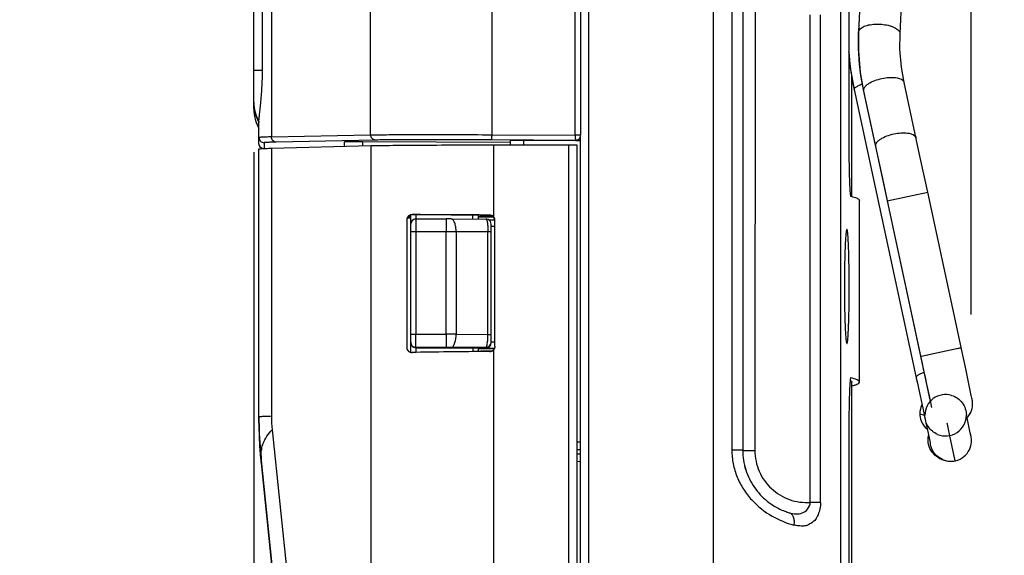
# Model space of a CAD drawing. Header units: inches. Extents: x 0 to 17, y 0 to 11.
# Tile 13 of 30: x 7.546 to 8.299, y 4.606 to 5.016. Entities that reach past the tile are written whole.
import ezdxf

# ---------------------------------------------------------------- set-up
doc = ezdxf.new("R2010")
doc.units = ezdxf.units.IN
doc.header["$LTSCALE"] = 0.935
doc.header["$MEASUREMENT"] = 0
doc.layers.get('0').update_dxf_attribs({"linetype": 'CONTINUOUS'})
doc.styles.add('TEXTSTYLE_2', font='txt', dxfattribs={"width": 0.8})
doc.dimstyles.new('DIMSTYLE_1', dxfattribs={"dimtxt": 0.125, "dimasz": 0.1875, "dimexe": 0.125, "dimexo": 0.0625, "dimgap": 0.0625, "dimtad": 0, "dimtih": 1, "dimtoh": 1, "dimlfac": 2, "dimzin": 4, "dimdsep": 46, "dimtxsty": 'TEXTSTYLE_2', "dimblk": '_FILLED', "dimblk1": '_FILLED', "dimblk2": '_FILLED', "dimcen": 0.09, "dimazin": 1, "dimtfac": 1, "dimtofl": 0, "dimtmove": 0, "dimatfit": 3, "dimldrblk": '_FILLED', "dimfxl": 1, "dimtolj": 1, "dimtzin": 4, "dimarcsym": 0})

# ---------------------------------------------------------------- blocks, each defined once
blk = doc.blocks.new('_FILLED')
at = {"color": 0, "linetype": 'BYBLOCK'}
blk.add_solid([(0, 0), (-1, 0.1667), (-1, -0.1667)], dxfattribs=at)
blk = doc.blocks.new('*D4')
at = {"color": 2, "linetype": 'CONTINUOUS'}
for p, q in [((7.72512, 4.91432), (7.72512, 3.20975)), ((8.18836, 3.93407), (8.18836, 3.20975)), ((7.95674, 3.33475), (7.51183, 3.33475)), ((7.72512, 3.33475), (7.95674, 3.33475)), ((8.18836, 3.33475), (7.95674, 3.33475))]:
    blk.add_line(p, q, dxfattribs=at)
at = {"color": 2, "linetype": 'CONTINUOUS', "xscale": 0.1875, "yscale": 0.1875, "zscale": 0.1875, "rotation": 180}
blk.add_blockref('_FILLED', (7.72512, 3.33475), dxfattribs=at)
at = {"color": 2, "linetype": 'CONTINUOUS', "xscale": 0.1875, "yscale": 0.1875, "zscale": 0.1875}
blk.add_blockref('_FILLED', (8.18836, 3.33475), dxfattribs=at)
at = {"color": 2, "linetype": 'CONTINUOUS', "insert": (7.44933, 3.39725), "char_height": 0.125, "width": 0.65625, "attachment_point": 3, "line_spacing_factor": 0.9, "style": 'TEXTSTYLE_2'}
blk.add_mtext('{\\ftxt;\\W0.0001;\\H0.0001;\\~}{\\ftxt;\\W3.5;\\H0.125; }{\\ftxt;\\W0.0001;\\H0.0001;\\~}', dxfattribs=at)
blk = doc.blocks.new('*D5')
at = {"color": 2, "linetype": 'CONTINUOUS'}
for p, q in [((7.72512, 5.59479), (7.72512, 5.98675)), ((8.27382, 4.79011), (8.27382, 5.98675)), ((7.72512, 5.86175), (7.99947, 5.86175)), ((8.27382, 5.86175), (7.99947, 5.86175)), ((7.99947, 5.86175), (8.45864, 5.86175))]:
    blk.add_line(p, q, dxfattribs=at)
at = {"color": 2, "linetype": 'CONTINUOUS', "xscale": 0.1875, "yscale": 0.1875, "zscale": 0.1875, "rotation": 180}
blk.add_blockref('_FILLED', (7.72512, 5.86175), dxfattribs=at)
at = {"color": 2, "linetype": 'CONTINUOUS', "xscale": 0.1875, "yscale": 0.1875, "zscale": 0.1875}
blk.add_blockref('_FILLED', (8.27382, 5.86175), dxfattribs=at)
at = {"color": 2, "linetype": 'CONTINUOUS', "insert": (8.52114, 5.92425), "char_height": 0.125, "width": 0.6964286, "attachment_point": 1, "line_spacing_factor": 0.9, "style": 'TEXTSTYLE_2'}
blk.add_mtext('{\\ftxt;\\W0.0001;\\H0.0001;\\~}{\\ftxt;\\W3.7142857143;\\H0.125; }{\\ftxt;\\W0.0001;\\H0.0001;\\~}', dxfattribs=at)

msp = doc.modelspace()

# ---------------------------------------------------------------- linework, layer by layer
at = {"color": 7, "linetype": 'CONTINUOUS'}
for p, q in [((7.97509, 5.61553), (7.97509, 4.92719)), ((7.81453, 4.92744), (7.81453, 5.58873)), ((7.90725, 5.58965), (7.90725, 4.92755)), ((7.97105, 4.92723), (7.97106, 5.58999)), ((7.73858, 5.58633), (7.73858, 4.92586)), ((7.72512, 4.94722), (7.72512, 5.55695)), ((7.73178, 4.97697), (7.73178, 5.53245)), ((8.19691, 5.19391), (8.18774, 5.00622)), ((8.18778, 5.00658), (8.19695, 5.19427)), ((8.21939, 5.00467), (8.22857, 5.19236)), ((8.18777, 5.00658), (8.18773, 5.00622)), ((8.18773, 5.00622), (8.18773, 5.00622)), ((8.18775, 5.00622), (8.18777, 5.00658)), ((8.18777, 5.00622), (8.18777, 5.00658)), ((8.2194, 5.00467), (8.2194, 5.00466)), ((7.72512, 4.97682), (7.73178, 4.97697)), ((8.18424, 4.96221), (8.18425, 4.96236)), ((8.18425, 4.96206), (8.18424, 4.96221)), ((8.18425, 4.96206), (8.23174, 4.74177)), ((8.20059, 4.91956), (8.19143, 4.96195)), ((8.19143, 4.96195), (8.19145, 4.96088)), ((8.19145, 4.96088), (8.20061, 4.91848)), ((7.72909, 4.92069), (7.72909, 4.93766)), ((7.73858, 4.92586), (7.81453, 4.92744)), ((7.90725, 4.92755), (7.97105, 4.92723)), ((7.9073, 4.92355), (7.90725, 4.92637)), ((7.97105, 4.92604), (7.9711, 4.92323)), ((7.97472, 4.92527), (7.97381, 4.92401)), ((7.97509, 4.92719), (7.97391, 4.92722)), ((7.72942, 4.91909), (7.72909, 4.92069)), ((7.73024, 4.91789), (7.72942, 4.91909)), ((7.73171, 4.91694), (7.73023, 4.91789)), ((7.73152, 4.91703), (7.73024, 4.91789)), ((7.73303, 4.92143), (7.73303, 4.91703)), ((7.73858, 4.91721), (7.8149, 4.91921)), ((7.81829, 4.92346), (7.74234, 4.92188)), ((7.79455, 4.91867), (7.79455, 4.92213)), ((7.92153, 4.9216), (7.8082, 4.92217)), ((7.8082, 4.92217), (7.8082, 4.91903)), ((7.8149, 4.01635), (7.8149, 4.91921)), ((7.9711, 4.92323), (7.9073, 4.92355)), ((7.90848, 4.91978), (7.96611, 4.91979)), ((7.90848, 4.91978), (7.90848, 4.86494)), ((7.93144, 4.92315), (7.92153, 4.92311)), ((7.92153, 4.91978), (7.92153, 4.92311)), ((7.9711, 4.92294), (7.93144, 4.92315)), ((7.93144, 4.92315), (7.93144, 4.91978)), ((7.96612, 4.01593), (7.96611, 4.91979)), ((7.96611, 4.91979), (7.97212, 4.91974)), ((7.9711, 4.92323), (7.9711, 4.92294)), ((7.97139, 4.92295), (7.9711, 4.92294)), ((7.97509, 4.92295), (7.97139, 4.92295)), ((7.97212, 4.91974), (7.97212, 4.00465)), ((8.20059, 4.91956), (8.2006, 4.91848)), ((8.20081, 4.91855), (8.20059, 4.91956)), ((8.20976, 4.87701), (8.20081, 4.91855)), ((7.72909, 4.70703), (7.72909, 4.91671)), ((7.73858, 4.91721), (7.73858, 4.71225)), ((8.20955, 4.87697), (8.24056, 4.88364)), ((8.26632, 4.76385), (8.24056, 4.88364)), ((8.20955, 4.87697), (8.23531, 4.7572)), ((8.23532, 4.75813), (8.20976, 4.87701)), ((7.84514, 4.86475), (7.84301, 4.86469)), ((7.84514, 4.76121), (7.84514, 4.86615)), ((7.90569, 4.86583), (7.84617, 4.86634)), ((7.84908, 4.86632), (7.84905, 4.86317)), ((7.89276, 4.8631), (7.89276, 4.86594)), ((7.89673, 4.86591), (7.89673, 4.86309)), ((7.89871, 4.86486), (7.89675, 4.86481)), ((7.89871, 4.86486), (7.89871, 4.86589)), ((7.89871, 4.86526), (7.90757, 4.86526)), ((7.90569, 4.86613), (7.90569, 4.86583)), ((7.84217, 4.86246), (7.84217, 4.76503)), ((7.84252, 4.86396), (7.84514, 4.86396)), ((7.84911, 4.86317), (7.87229, 4.86317)), ((7.84911, 4.86317), (7.84915, 4.85336)), ((7.87229, 4.86317), (7.87237, 4.85333)), ((7.87608, 4.86316), (7.90269, 4.86307)), ((7.90855, 4.86453), (7.89673, 4.86453)), ((7.90486, 4.86237), (7.90952, 4.86237)), ((7.90665, 4.76818), (7.90665, 4.8591)), ((7.90962, 4.85745), (7.90665, 4.85745)), ((7.90962, 4.76577), (7.90962, 4.86216)), ((7.84911, 4.85333), (7.84514, 4.8533)), ((7.84915, 4.85333), (7.84915, 4.85336)), ((7.87237, 4.85333), (7.84915, 4.85333)), ((7.84915, 4.85333), (7.84915, 4.77497)), ((7.87237, 4.77497), (7.87237, 4.85333)), ((7.90422, 4.85323), (7.8799, 4.85332)), ((7.8799, 4.85332), (7.8799, 4.77496)), ((7.90422, 4.77487), (7.90422, 4.85323)), ((7.90665, 4.8532), (7.90422, 4.85323)), ((7.84514, 4.77494), (7.84911, 4.77497)), ((7.84911, 4.76497), (7.84915, 4.77494)), ((7.84915, 4.77497), (7.87237, 4.77497)), ((7.87237, 4.77497), (7.87229, 4.76497)), ((7.8799, 4.77496), (7.90422, 4.77487)), ((7.90422, 4.77487), (7.90665, 4.77484)), ((7.90665, 4.76917), (7.90962, 4.76917)), ((7.84445, 4.76148), (7.84514, 4.7615)), ((7.84905, 4.76455), (7.84908, 4.76113)), ((7.87229, 4.76497), (7.84911, 4.76497)), ((7.84911, 4.76497), (7.84911, 4.76455)), ((7.84911, 4.76455), (7.89276, 4.76455)), ((7.90268, 4.76487), (7.87605, 4.76496)), ((7.89276, 4.76455), (7.89276, 4.76167)), ((7.89276, 4.76455), (7.89673, 4.76452)), ((7.89673, 4.76452), (7.89673, 4.76171)), ((7.89673, 4.76406), (7.90921, 4.76406)), ((7.90687, 4.76201), (7.89871, 4.76201)), ((7.90268, 4.76417), (7.90268, 4.76487)), ((7.90925, 4.76417), (7.90268, 4.76417)), ((7.90848, 4.76299), (7.90848, 4.01693)), ((8.23684, 4.75846), (8.26612, 4.76476)), ((8.26168, 4.7638), (8.26596, 4.76472)), ((8.26596, 4.76472), (8.26612, 4.76476)), ((8.26739, 4.75888), (8.26632, 4.76385)), ((8.23532, 4.75813), (8.23512, 4.75809)), ((8.23531, 4.7572), (8.23628, 4.7527)), ((8.23532, 4.75813), (8.23684, 4.75846)), ((8.24273, 4.72355), (8.23532, 4.75813)), ((8.23628, 4.7527), (8.23721, 4.74837)), ((8.26935, 4.74972), (8.26739, 4.75888)), ((8.23721, 4.74837), (8.23851, 4.7423)), ((8.27392, 4.72826), (8.26935, 4.74972)), ((8.23174, 4.74177), (8.23182, 4.7414)), ((8.23182, 4.7414), (8.23266, 4.73752)), ((8.23266, 4.73752), (8.23349, 4.73367)), ((8.23851, 4.7423), (8.23968, 4.73683)), ((8.23968, 4.73683), (8.24156, 4.72803)), ((8.23349, 4.73367), (8.2347, 4.72802)), ((8.2347, 4.72802), (8.23548, 4.72438)), ((8.23548, 4.72438), (8.23624, 4.72087)), ((8.24156, 4.72803), (8.24263, 4.72298)), ((8.24263, 4.72298), (8.24325, 4.72)), ((8.27439, 4.726), (8.27392, 4.72826)), ((8.23624, 4.72087), (8.23696, 4.71751)), ((8.23696, 4.71751), (8.23917, 4.70714)), ((8.24325, 4.72), (8.24342, 4.71916)), ((8.24342, 4.71916), (8.24345, 4.71901)), ((8.23917, 4.70714), (8.24085, 4.69926)), ((8.2556, 4.70634), (8.25543, 4.7071)), ((8.2696, 4.71003), (8.27022, 4.71058)), ((8.27022, 4.71058), (8.27155, 4.71207)), ((8.27315, 4.6997), (8.27074, 4.71115)), ((7.73911, 4.70201), (7.81138, 4.00839)), ((8.24085, 4.69926), (8.24183, 4.6946)), ((8.2575, 4.69744), (8.2556, 4.70634)), ((8.27353, 4.69788), (8.27315, 4.6997)), ((7.97212, 4.69264), (7.97509, 4.69263)), ((8.24183, 4.6946), (8.24241, 4.69185)), ((8.24241, 4.69185), (8.24255, 4.69115)), ((8.26153, 4.6782), (8.2575, 4.69744)), ((7.72982, 4.68608), (7.73067, 4.67631)), ((7.73021, 4.68591), (7.73068, 4.681)), ((7.97509, 4.68663), (7.97212, 4.68664)), ((8.24255, 4.69115), (8.24258, 4.69099)), ((7.80187, 3.99769), (7.73068, 4.681)), ((7.73068, 4.681), (7.73068, 4.67626)), ((7.97212, 4.68346), (7.97509, 4.68348)), ((7.97509, 4.67758), (7.97212, 4.67755)), ((8.25194, 4.67913), (8.24872, 4.68099)), ((8.25052, 4.67983), (8.25188, 4.67916)), ((8.25188, 4.67916), (8.25332, 4.67861)), ((7.73067, 4.67632), (7.80187, 3.98924)), ((7.73067, 4.67631), (7.73068, 4.67626))]:
    msp.add_line(p, q, dxfattribs=at)
at = {"color": 6, "linetype": 'CONTINUOUS'}
for p, q in [((7.98115, 5.59076), (7.98113, 4.02678)), ((8.07675, 4.0276), (8.07675, 5.58991)), ((8.09074, 5.41045), (8.09074, 4.68635)), ((8.09909, 5.41037), (8.09909, 4.68627)), ((8.17409, 4.02681), (8.17409, 5.41191)), ((8.18026, 5.41193), (8.18026, 4.92051)), ((8.10861, 5.03907), (8.1084, 4.68598)), ((8.15076, 4.64643), (8.15076, 5.0192)), ((8.15851, 4.64639), (8.15851, 5.01916)), ((8.18241, 4.8805), (8.18241, 4.97261)), ((7.97509, 4.00463), (7.97509, 4.92695)), ((8.18836, 4.87741), (8.18836, 4.87734)), ((8.18836, 4.73847), (8.18836, 4.87734)), ((8.18241, 4.73854), (8.18241, 4.73847)), ((8.18241, 4.44405), (8.18241, 4.73847)), ((8.18836, 4.73847), (8.18836, 4.73854)), ((8.18241, 4.7355), (8.1832, 4.73573)), ((8.18252, 4.7355), (8.18338, 4.73573)), ((8.23457, 4.71421), (8.23788, 4.71318)), ((8.23788, 4.71318), (8.2384, 4.71301)), ((8.18026, 4.70228), (8.18026, 4.48406)), ((8.09909, 4.68627), (8.09074, 4.68635)), ((8.09909, 4.68612), (8.1084, 4.68598)), ((8.15851, 4.64639), (8.15076, 4.64643))]:
    msp.add_line(p, q, dxfattribs=at)
at = {"color": 7, "linetype": 'CONTINUOUS'}
for points in [[(8.18773, 5.00622), (8.18762, 4.99182), (8.18897, 4.97519), (8.19145, 4.96087)], [(8.22244, 4.96756), (8.22042, 4.97926), (8.21931, 4.99289), (8.2194, 5.00467)], [(8.18026, 4.9908), (8.18133, 4.97878), (8.18425, 4.96206)], [(8.24056, 4.88364), (8.2376, 4.89736), (8.23434, 4.91252), (8.22245, 4.96756)], [(8.2006, 4.91848), (8.20664, 4.8905), (8.20955, 4.87697)], [(7.90665, 4.8591), (7.9065, 4.86018), (7.90606, 4.86118), (7.90536, 4.86202), (7.90446, 4.86264), (7.90343, 4.86299), (7.90269, 4.86307)], [(8.23971, 4.75907), (8.24367, 4.75992), (8.26168, 4.7638)], [(8.27155, 4.71207), (8.27261, 4.71361), (8.27344, 4.71515), (8.27405, 4.71669), (8.27448, 4.7182), (8.27476, 4.71967), (8.27489, 4.72108), (8.2749, 4.72241), (8.27481, 4.72358), (8.27471, 4.72433), (8.27465, 4.72471), (8.2746, 4.72496), (8.27456, 4.72519), (8.27451, 4.72543), (8.27439, 4.726)], [(7.72909, 4.70703), (7.7292, 4.6989), (7.72982, 4.68608)], [(8.26153, 4.6782), (8.26179, 4.67826), (8.26359, 4.67879), (8.26528, 4.67952), (8.26684, 4.68041), (8.26827, 4.68146), (8.26954, 4.68263), (8.27066, 4.6839), (8.27161, 4.68525), (8.2724, 4.68666), (8.27302, 4.6881), (8.27349, 4.68956), (8.27382, 4.69102), (8.27399, 4.69245), (8.27404, 4.69382), (8.27399, 4.69504), (8.27388, 4.69597), (8.2738, 4.69646), (8.27375, 4.69676), (8.2737, 4.69701), (8.27365, 4.69726), (8.27353, 4.69788)], [(8.24872, 4.68099), (8.24926, 4.6806), (8.25052, 4.67983)], [(8.25092, 4.67954), (8.25148, 4.67932), (8.25185, 4.67917), (8.25194, 4.67913)], [(8.25332, 4.67861), (8.25484, 4.6782), (8.25642, 4.67794)], [(8.25642, 4.67794), (8.25804, 4.67785), (8.25969, 4.67791), (8.26134, 4.67816), (8.26153, 4.6782)]]:
    msp.add_lwpolyline(points, dxfattribs=at)
for centre, radius, start, end in [((8.39283, 5.00718), 0.21338, 184.33806, 185.02739), ((8.39285, 5.00741), 0.21337, 184.80962, 186.35508), ((8.39283, 5.00718), 0.21339, 185.02742, 187.36589), ((8.39275, 5.00739), 0.21327, 186.35503, 188.47475), ((8.39239, 5.00712), 0.21294, 187.36511, 192.17493), ((8.39251, 5.00736), 0.21303, 188.47496, 189.51679), ((8.3921, 5.00729), 0.21261, 189.51628, 192.177), ((8.18517, 4.96218), 0.000934, 163.5574, 168.51443), ((7.75487, 4.95181), 0.02975, 179.99852, 208.7136), ((7.75498, 4.94723), 0.02986, 180.0217, 193.2805), ((7.75488, 4.94722), 0.02976, 180, 209.92643), ((7.75487, 4.94722), 0.02975, 193.30347, 196.62838), ((7.75484, 4.94721), 0.02972, 196.6288, 200.6886), ((7.75494, 4.94725), 0.02983, 200.69375, 209.91619), ((7.75478, 4.95175), 0.02964, 208.70722, 209.92704), ((8.12321, 4.92641), 0.21596, 179.69558, 180.01053), ((8.18839, 4.92607), 0.21733, 179.6945, 180.00745), ((7.97137, 4.59695), 0.33028, 89.56025, 90.05493), ((7.84911, 4.8592), 0.00397, 90.00052, 179.99982), ((7.87223, 3.73248), 1.13069, 89.8046, 89.99703), ((7.87226, 2.61176), 2.24157, 89.80466, 89.99704), ((7.87241, 2.62276), 2.15221, 89.80067, 90.00103), ((7.84911, 4.76894), 0.00397, 180.00064, 270.00084), ((7.90268, 4.76883), 0.00397, 269.99899, 359.99889), ((7.84911, 4.76852), 0.00397, 269.05163, 269.99991), ((7.8723, 3.68885), 1.07612, 89.80067, 90.00103), ((8.25426, 4.71305), 0.01586, 73.09367, 180.13294), ((8.02646, 4.71174), 0.29737, 180.00026, 184.98248), ((8.027, 4.70704), 0.29792, 180.00115, 183.95297), ((7.83749, 4.71225), 0.09891, 179.99983, 185.9404), ((8.25426, 4.71305), 0.01586, 247.08971, 0.1317), ((8.02708, 4.70704), 0.29799, 183.95297, 184.07226), ((8.02731, 4.70706), 0.29823, 184.07235, 185.02149), ((7.75267, 4.68274), 0.0221, 166.60649, 171.95378), ((8.02739, 4.70707), 0.29831, 185.02138, 185.92682), ((8.25669, 4.69429), 0.01584, 239.09488, 248.6373), ((8.25824, 4.6938), 0.01597, 246.78287, 249.99455), ((8.25821, 4.69374), 0.0159, 250.01508, 265.3983), ((8.25819, 4.69373), 0.01588, 265.44804, 266.45363), ((8.25819, 4.69373), 0.01589, 266.46112, 282.11485)]:
    msp.add_arc(centre, radius, start, end, dxfattribs=at)
at = {"color": 6, "linetype": 'CONTINUOUS'}
for centre, radius, start, end in [((8.14864, 4.6861), 0.04955, 193.45593, 199.95804), ((8.14914, 4.68648), 0.05008, 246.39521, 249.22069), ((8.14933, 4.68699), 0.05063, 249.2254, 253.1371)]:
    msp.add_arc(centre, radius, start, end, dxfattribs=at)
at = {"color": 7, "linetype": 'CONTINUOUS'}
for centre, major_axis, ratio, start_param, end_param in [((7.80844, 4.92206), (0.01389, -0.00007), 0.00838, 1.588294, 3.141637), ((7.90935, 4.86526), (0.0992, -0.00087), 0.008379, 1.60779, 2.261355), ((7.90565, 4.86186), (0.00336, 0.00211), 0.999919, -0.488049, 1.000508), ((7.90565, 4.86216), (0.00336, 0.00211), 0.999919, -0.561562, 0.214957), ((7.90935, 4.761), (0.0992, 0.00087), 0.008379, 1.607643, 2.261209)]:
    msp.add_ellipse(centre, major_axis=major_axis, ratio=ratio, start_param=start_param, end_param=end_param, dxfattribs=at)
for points, knots in [([(8.18777, 5.00658), (8.1878, 5.00675), (8.188, 5.00749), (8.18847, 5.00814), (8.1889, 5.00855)], [0, 0, 0, 0, 0.22264, 1, 1, 1, 1]), ([(8.1889, 5.00855), (8.18974, 5.00939), (8.19224, 5.01075), (8.19662, 5.01186), (8.20158, 5.01225), (8.20665, 5.01197), (8.21074, 5.01119), (8.21381, 5.01016), (8.2158, 5.00924), (8.21741, 5.00818), (8.21885, 5.00683), (8.21943, 5.00547), (8.2194, 5.00467)], [0, 0, 0, 0, 0.104719, 0.243466, 0.395985, 0.541344, 0.689529, 0.76066, 0.825656, 0.882105, 0.92934, 1, 1, 1, 1]), ([(8.19143, 4.96195), (8.19065, 4.96558), (8.18798, 4.98018), (8.18723, 4.99512), (8.18775, 5.00622)], [0, 0, 0, 0, 0.250418, 1, 1, 1, 1]), ([(7.72909, 4.93766), (7.72909, 4.93829), (7.72922, 4.93992), (7.72954, 4.94287), (7.72999, 4.94685), (7.73073, 4.9538), (7.73154, 4.96394), (7.73178, 4.97245), (7.73178, 4.97697)], [0, 0, 0, 0, 0.047612, 0.124005, 0.226557, 0.351984, 0.656044, 1, 1, 1, 1]), ([(8.19143, 4.96195), (8.19159, 4.96292), (8.19258, 4.9644), (8.19443, 4.96601), (8.19725, 4.96784), (8.20145, 4.96962), (8.20677, 4.97097), (8.21123, 4.97147), (8.21469, 4.97141), (8.21832, 4.97101), (8.222, 4.96963), (8.22244, 4.96756)], [0, 0, 0, 0, 0.083484, 0.141671, 0.210253, 0.368053, 0.527708, 0.676298, 0.750203, 0.819591, 1, 1, 1, 1]), ([(8.18523, 4.9636), (8.185, 4.96342), (8.18462, 4.96308), (8.18433, 4.96265), (8.18427, 4.96244)], [0, 0, 0, 0, 0.580693, 1, 1, 1, 1]), ([(8.19051, 4.96619), (8.18944, 4.9658), (8.18763, 4.96506), (8.18589, 4.96411), (8.18523, 4.9636)], [0, 0, 0, 0, 0.577975, 1, 1, 1, 1]), ([(7.72512, 4.95225), (7.72512, 4.94972), (7.72579, 4.94462), (7.72779, 4.93987), (7.72909, 4.93766)], [0, 0, 0, 0, 0.496792, 1, 1, 1, 1]), ([(7.73858, 4.92586), (7.7372, 4.92583), (7.73528, 4.9258), (7.73291, 4.92571), (7.73157, 4.92565), (7.73052, 4.92559), (7.72979, 4.92553), (7.72933, 4.92548), (7.72915, 4.92544), (7.72909, 4.92541), (7.72909, 4.9254)], [0, 0, 0, 0, 0.434402, 0.606008, 0.746809, 0.85663, 0.935315, 0.982832, 0.995015, 1, 1, 1, 1]), ([(7.72909, 4.9254), (7.72909, 4.92439), (7.72993, 4.92229), (7.73202, 4.92143), (7.73303, 4.92143)], [0, 0, 0, 0, 0.499994, 1, 1, 1, 1]), ([(7.74234, 4.92188), (7.74137, 4.92189), (7.73933, 4.92279), (7.73858, 4.92485), (7.73858, 4.92586)], [0, 0, 0, 0, 0.491378, 1, 1, 1, 1]), ([(7.81453, 4.92744), (7.81913, 4.92754), (7.8309, 4.92763), (7.8618, 4.92773), (7.88811, 4.92765), (7.90725, 4.92755)], [0, 0, 0, 0, 0.148757, 0.380778, 1, 1, 1, 1]), ([(7.81829, 4.92346), (7.81732, 4.92347), (7.81529, 4.92438), (7.81453, 4.92644), (7.81453, 4.92744)], [0, 0, 0, 0, 0.491369, 1, 1, 1, 1]), ([(7.9711, 4.92323), (7.97212, 4.92322), (7.97424, 4.92406), (7.97509, 4.92618), (7.97509, 4.92719)], [0, 0, 0, 0, 0.500001, 1, 1, 1, 1]), ([(8.20059, 4.91956), (8.20075, 4.92053), (8.20174, 4.92201), (8.20359, 4.92362), (8.20641, 4.92545), (8.2106, 4.92722), (8.21593, 4.92857), (8.22039, 4.92908), (8.22385, 4.92901), (8.22748, 4.92861), (8.23116, 4.92724), (8.23161, 4.92517)], [0, 0, 0, 0, 0.083447, 0.141624, 0.210204, 0.368015, 0.52769, 0.67631, 0.750229, 0.819628, 1, 1, 1, 1]), ([(7.73023, 4.91789), (7.73006, 4.91806), (7.72942, 4.91885), (7.72909, 4.91991), (7.72909, 4.92069)], [0, 0, 0, 0, 0.234109, 1, 1, 1, 1]), ([(7.74234, 4.92188), (7.74099, 4.92185), (7.7391, 4.92181), (7.73678, 4.92173), (7.73546, 4.92168), (7.73446, 4.92162), (7.73368, 4.92158), (7.73333, 4.9215), (7.73303, 4.92148), (7.73303, 4.92143)], [0, 0, 0, 0, 0.434488, 0.606109, 0.7469, 0.856695, 0.935366, 0.982917, 1, 1, 1, 1]), ([(7.8149, 4.91921), (7.81954, 4.91933), (7.83142, 4.91948), (7.86262, 4.91973), (7.88917, 4.91978), (7.90848, 4.91978)], [0, 0, 0, 0, 0.148738, 0.380985, 1, 1, 1, 1]), ([(7.9073, 4.92355), (7.88893, 4.92365), (7.86367, 4.92373), (7.834, 4.92364), (7.8227, 4.92356), (7.81829, 4.92346)], [0, 0, 0, 0, 0.619221, 0.851241, 1, 1, 1, 1]), ([(7.97381, 4.92401), (7.97364, 4.92386), (7.97294, 4.92331), (7.97205, 4.923), (7.97139, 4.92295)], [0, 0, 0, 0, 0.258317, 1, 1, 1, 1]), ([(7.72909, 4.91671), (7.72909, 4.91676), (7.72939, 4.91678), (7.72975, 4.91686), (7.73054, 4.9169), (7.73156, 4.91697), (7.73291, 4.91703), (7.73528, 4.91712), (7.7372, 4.91718), (7.73858, 4.91721)], [0, 0, 0, 0, 0.017111, 0.064683, 0.143369, 0.253168, 0.393955, 0.565564, 1, 1, 1, 1]), ([(7.84617, 4.86646), (7.84523, 4.86646), (7.84312, 4.86569), (7.84217, 4.86356), (7.84217, 4.86246)], [0, 0, 0, 0, 0.460992, 1, 1, 1, 1]), ([(7.8799, 4.85332), (7.8799, 4.85458), (7.87977, 4.85642), (7.8793, 4.85874), (7.87884, 4.86022), (7.87828, 4.86145), (7.87763, 4.86238), (7.8769, 4.863), (7.87634, 4.86316), (7.87608, 4.86316)], [0, 0, 0, 0, 0.336465, 0.491002, 0.630148, 0.750502, 0.850461, 0.931446, 1, 1, 1, 1]), ([(7.90269, 4.86307), (7.90281, 4.86307), (7.90299, 4.86291), (7.90315, 4.86264), (7.90335, 4.86216), (7.90357, 4.86135), (7.90379, 4.86016), (7.90397, 4.85869), (7.90417, 4.85635), (7.90422, 4.85451), (7.90422, 4.85323)], [0, 0, 0, 0, 0.034172, 0.060713, 0.094798, 0.186131, 0.307167, 0.454587, 0.623493, 1, 1, 1, 1]), ([(7.87605, 4.76496), (7.87631, 4.76497), (7.87688, 4.76514), (7.8776, 4.76577), (7.87826, 4.76672), (7.87882, 4.76797), (7.87929, 4.76948), (7.87976, 4.77182), (7.8799, 4.77368), (7.8799, 4.77496)], [0, 0, 0, 0, 0.068411, 0.149731, 0.250192, 0.371001, 0.510413, 0.664907, 1, 1, 1, 1]), ([(7.90268, 4.76487), (7.9028, 4.76487), (7.90298, 4.76504), (7.90313, 4.76532), (7.90327, 4.76566), (7.90341, 4.76607), (7.90359, 4.76678), (7.90389, 4.76843), (7.90415, 4.77121), (7.90422, 4.77358), (7.90422, 4.77487)], [0, 0, 0, 0, 0.034718, 0.061733, 0.096296, 0.138586, 0.188513, 0.310068, 0.626027, 1, 1, 1, 1]), ([(7.84905, 4.76455), (7.84848, 4.76456), (7.8474, 4.76481), (7.84614, 4.76575), (7.84533, 4.76701), (7.84514, 4.76799), (7.84514, 4.76849)], [0, 0, 0, 0, 0.277643, 0.525877, 0.752613, 1, 1, 1, 1]), ([(7.90268, 4.76417), (7.90313, 4.76417), (7.90406, 4.76434), (7.9051, 4.76495), (7.90581, 4.76568), (7.90643, 4.76666), (7.90665, 4.76756), (7.90665, 4.76818)], [0, 0, 0, 0, 0.216839, 0.44642, 0.570966, 0.704399, 1, 1, 1, 1]), ([(7.84217, 4.76503), (7.84217, 4.76393), (7.84312, 4.7618), (7.84524, 4.76107), (7.84617, 4.76109)], [0, 0, 0, 0, 0.538749, 1, 1, 1, 1]), ([(8.23771, 4.74578), (8.23682, 4.74545), (8.23526, 4.74481), (8.23352, 4.74389), (8.23251, 4.74315), (8.23195, 4.7426), (8.23168, 4.74206), (8.23174, 4.74177)], [0, 0, 0, 0, 0.380986, 0.677536, 0.79072, 0.8802, 1, 1, 1, 1]), ([(8.25888, 4.72822), (8.26204, 4.72726), (8.26791, 4.72319), (8.27012, 4.7164), (8.27012, 4.71309)], [0, 0, 0, 0, 0.499986, 1, 1, 1, 1]), ([(7.73858, 4.71225), (7.73721, 4.71221), (7.73529, 4.71216), (7.73293, 4.71206), (7.73158, 4.71201), (7.73056, 4.71194), (7.72975, 4.71189), (7.72939, 4.71181), (7.72909, 4.71179), (7.72909, 4.71174)], [0, 0, 0, 0, 0.432906, 0.604274, 0.745202, 0.85541, 0.934638, 0.982697, 1, 1, 1, 1]), ([(8.24809, 4.69844), (8.24528, 4.69963), (8.24026, 4.70374), (8.23841, 4.70997), (8.2384, 4.71301)], [0, 0, 0, 0, 0.499997, 1, 1, 1, 1]), ([(7.73117, 4.68786), (7.73145, 4.68906), (7.73314, 4.69425), (7.73633, 4.69884), (7.73911, 4.70201)], [0, 0, 0, 0, 0.225583, 1, 1, 1, 1]), ([(7.73068, 4.681), (7.73056, 4.6822), (7.73055, 4.68383), (7.73072, 4.68543), (7.73078, 4.68584)], [0, 0, 0, 0, 0.746383, 1, 1, 1, 1]), ([(8.24855, 4.6807), (8.24674, 4.68178), (8.24354, 4.6847), (8.24175, 4.68865), (8.24128, 4.6907)], [0, 0, 0, 0, 0.499998, 1, 1, 1, 1]), ([(8.24872, 4.68099), (8.24712, 4.68218), (8.24435, 4.6852), (8.24291, 4.68903), (8.24258, 4.691)], [0, 0, 0, 0, 0.500001, 1, 1, 1, 1])]:
    msp.add_open_spline(points, degree=3, knots=knots, dxfattribs=at)
at = {"color": 6, "linetype": 'CONTINUOUS'}
for points, knots in [([(8.18026, 4.92051), (8.18026, 4.91792), (8.18028, 4.91285), (8.18037, 4.90548), (8.1805, 4.89868), (8.18068, 4.8927), (8.18087, 4.88834), (8.18104, 4.88545), (8.18116, 4.88375), (8.18129, 4.88243), (8.18142, 4.88142), (8.18155, 4.88087), (8.18164, 4.88052), (8.18173, 4.8805)], [0, 0, 0, 0, 0.19322, 0.379477, 0.551337, 0.702388, 0.826782, 0.877468, 0.919804, 0.95343, 0.978024, 0.993449, 1, 1, 1, 1]), ([(8.18173, 4.8805), (8.1834, 4.8801), (8.18556, 4.87952), (8.18778, 4.87839), (8.18833, 4.87771), (8.18836, 4.87741)], [0, 0, 0, 0, 0.683401, 0.879976, 1, 1, 1, 1]), ([(8.17875, 4.85515), (8.17866, 4.85515), (8.1785, 4.85478), (8.17836, 4.85421), (8.17818, 4.85314), (8.17801, 4.85173), (8.17785, 4.8499), (8.17762, 4.84677), (8.17737, 4.84205), (8.17714, 4.83555), (8.17696, 4.82813), (8.17685, 4.82007), (8.17682, 4.81169), (8.17686, 4.80329), (8.17697, 4.79522), (8.17715, 4.78776), (8.17739, 4.78122), (8.17763, 4.77645), (8.17786, 4.77328), (8.17803, 4.77142), (8.1782, 4.76997), (8.17837, 4.76887), (8.17852, 4.76826), (8.17867, 4.76788), (8.17877, 4.76786)], [0, 0, 0, 0, 0.003162, 0.010587, 0.022572, 0.039076, 0.059951, 0.085021, 0.146758, 0.221971, 0.307804, 0.400987, 0.49796, 0.595012, 0.688431, 0.774652, 0.850391, 0.912768, 0.938192, 0.959438, 0.976328, 0.988705, 0.99652, 1, 1, 1, 1]), ([(8.17877, 4.85515), (8.17876, 4.85515), (8.17876, 4.85515), (8.17875, 4.85515), (8.17875, 4.85515)], [0, 0, 0, 0, 0.502737, 1, 1, 1, 1]), ([(8.17878, 4.76786), (8.17887, 4.76786), (8.17904, 4.76822), (8.17917, 4.76879), (8.17934, 4.76987), (8.17949, 4.77128), (8.17964, 4.7731), (8.17985, 4.77624), (8.18007, 4.78096), (8.18027, 4.78746), (8.18042, 4.79488), (8.18051, 4.80294), (8.18054, 4.81132), (8.1805, 4.81971), (8.18041, 4.82779), (8.18026, 4.83524), (8.18006, 4.84179), (8.17984, 4.84656), (8.17963, 4.84973), (8.17948, 4.85158), (8.17932, 4.85303), (8.17916, 4.85414), (8.17901, 4.85475), (8.17887, 4.85513), (8.17877, 4.85515)], [0, 0, 0, 0, 0.003147, 0.010557, 0.022529, 0.039023, 0.05989, 0.084956, 0.146693, 0.221916, 0.307765, 0.400965, 0.497956, 0.595026, 0.688463, 0.774699, 0.850448, 0.912826, 0.938246, 0.959484, 0.976364, 0.98873, 0.996531, 1, 1, 1, 1]), ([(8.17877, 4.76786), (8.17877, 4.76786), (8.17877, 4.76786), (8.17878, 4.76786), (8.17878, 4.76786)], [0, 0, 0, 0, 0.502942, 1, 1, 1, 1]), ([(8.18172, 4.74163), (8.18164, 4.74163), (8.18153, 4.74128), (8.18141, 4.74079), (8.18128, 4.73981), (8.18115, 4.73853), (8.18103, 4.73688), (8.18086, 4.73405), (8.18067, 4.72977), (8.1805, 4.72389), (8.18037, 4.71717), (8.18028, 4.70988), (8.18026, 4.70485), (8.18026, 4.70228)], [0, 0, 0, 0, 0.005945, 0.020698, 0.044671, 0.077746, 0.119616, 0.16993, 0.293901, 0.445014, 0.617484, 0.804946, 1, 1, 1, 1]), ([(8.18138, 4.73971), (8.18153, 4.73962), (8.18196, 4.73934), (8.18238, 4.73889), (8.18241, 4.73854)], [0, 0, 0, 0, 0.328112, 1, 1, 1, 1]), ([(8.18173, 4.74163), (8.18173, 4.74163), (8.18172, 4.74163), (8.18172, 4.74163), (8.18172, 4.74163)], [0, 0, 0, 0, 0.520289, 1, 1, 1, 1]), ([(8.18836, 4.73854), (8.18833, 4.73884), (8.18778, 4.73952), (8.18556, 4.74065), (8.1834, 4.74123), (8.18173, 4.74163)], [0, 0, 0, 0, 0.120025, 0.316604, 1, 1, 1, 1]), ([(8.18338, 4.73573), (8.18411, 4.73593), (8.18542, 4.73633), (8.18711, 4.73702), (8.18836, 4.73785), (8.18836, 4.73847)], [0, 0, 0, 0, 0.391451, 0.682871, 1, 1, 1, 1]), ([(8.09074, 4.68635), (8.09077, 4.68284), (8.09145, 4.6758), (8.09448, 4.66567), (8.09937, 4.65635), (8.10775, 4.64558), (8.12058, 4.63545), (8.1324, 4.63069), (8.13814, 4.62909)], [0, 0, 0, 0, 0.132095, 0.264091, 0.395545, 0.525717, 0.775656, 1, 1, 1, 1]), ([(8.09909, 4.68627), (8.09909, 4.68123), (8.10064, 4.67114), (8.10728, 4.65763), (8.1171, 4.64714), (8.12507, 4.64234), (8.12908, 4.64059)], [0, 0, 0, 0, 0.261993, 0.521961, 0.772206, 1, 1, 1, 1]), ([(8.1084, 4.68598), (8.10841, 4.6806), (8.11068, 4.66972), (8.12026, 4.65619), (8.1344, 4.64757), (8.1454, 4.64606), (8.15076, 4.64643)], [0, 0, 0, 0, 0.250229, 0.500312, 0.75021, 1, 1, 1, 1]), ([(8.13464, 4.63853), (8.13629, 4.63804), (8.13962, 4.6374), (8.14475, 4.63799), (8.14913, 4.64108), (8.15068, 4.64457), (8.15076, 4.64643)], [0, 0, 0, 0, 0.250148, 0.488448, 0.729308, 1, 1, 1, 1]), ([(8.15851, 4.64639), (8.15871, 4.64476), (8.15812, 4.64153), (8.1569, 4.63715), (8.15503, 4.63335), (8.15255, 4.63124), (8.15055, 4.62992), (8.149, 4.62906), (8.14732, 4.6285), (8.14494, 4.62821), (8.14185, 4.62841), (8.1394, 4.62885), (8.13814, 4.62909)], [0, 0, 0, 0, 0.154872, 0.299766, 0.430263, 0.544405, 0.600404, 0.655882, 0.710535, 0.765703, 0.879902, 1, 1, 1, 1]), ([(8.13464, 4.63854), (8.13531, 4.63835), (8.13669, 4.63747), (8.13797, 4.63516), (8.13848, 4.63223), (8.13833, 4.63014), (8.13814, 4.62909)], [0, 0, 0, 0, 0.1924, 0.427971, 0.706907, 1, 1, 1, 1])]:
    msp.add_open_spline(points, degree=3, knots=knots, dxfattribs=at)
at = {"color": 7, "linetype": 'CONTINUOUS'}
for points in [[(7.90848, 4.86494), (7.90777, 4.86566), (7.9067, 4.86612), (7.90569, 4.86613)], [(7.84915, 4.85333), (7.84914, 4.85333), (7.84912, 4.85333), (7.84911, 4.85333)], [(7.84911, 4.77497), (7.84912, 4.77497), (7.84914, 4.77497), (7.84915, 4.77497)], [(7.84915, 4.77494), (7.84915, 4.77495), (7.84915, 4.77496), (7.84915, 4.77497)], [(7.90569, 4.7618), (7.9067, 4.76181), (7.90777, 4.76226), (7.90848, 4.76299)], [(7.90962, 4.76577), (7.90962, 4.76476), (7.90919, 4.7637), (7.90848, 4.76299)], [(8.23607, 4.72094), (8.23509, 4.71886), (8.23456, 4.71651), (8.23457, 4.71421)], [(8.23457, 4.71421), (8.23457, 4.71241), (8.2349, 4.71058), (8.23551, 4.70889)], [(8.23551, 4.70889), (8.23641, 4.70642), (8.238, 4.70411), (8.23999, 4.70239)], [(8.24128, 4.6907), (8.24078, 4.6929), (8.24076, 4.69526), (8.24122, 4.69746)]]:
    msp.add_open_spline(points, degree=3, dxfattribs=at)

# ---------------------------------------------------------------- dimensions: what is measured, and where the dimension line sits
at = {"color": 2, "linetype": 'CONTINUOUS'}
for base, p1, p2, text, picture, middle in [((8.27382, 5.86175), (7.72512, 5.53229), (8.27382, 4.72761), '{\\ftxt;\\W0.0001;\\H0.0001;\\~}{\\ftxt;\\W3.7142857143;\\H0.125; }{\\ftxt;\\W0.0001;\\H0.0001;\\~}', '*D5', (8.73543, 5.86175)), ((8.18836, 3.33475), (7.72512, 4.97682), (8.18836, 3.99657), '{\\ftxt;\\W0.0001;\\H0.0001;\\~}{\\ftxt;\\W3.5;\\H0.125; }{\\ftxt;\\W0.0001;\\H0.0001;\\~}', '*D4', (7.21272, 3.33475))]:
    dim = msp.add_linear_dim(base=base, p1=p1, p2=p2, text=text, dimstyle='DIMSTYLE_1', dxfattribs=at)
    dim.commit()
    dim.dimension.update_dxf_attribs({"geometry": picture, "text_midpoint": middle, "dimtype": 160})

doc.saveas('drawing.dxf')
